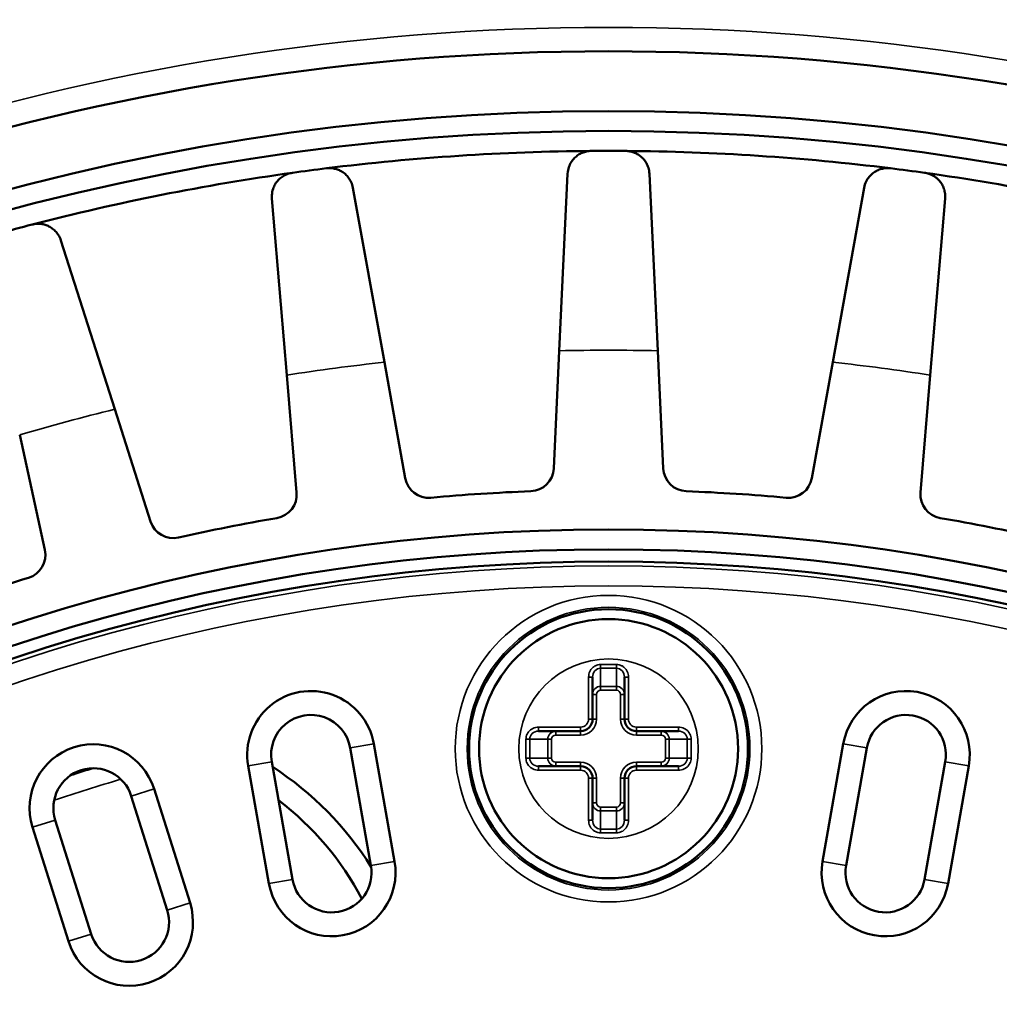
# Model space of a CAD drawing. Header units: millimetres. Extents: x 38 to 2514, y 38 to 1622.
# Tile 181 of 256: x 1060 to 1084, y 1366 to 1391. Entities that reach past the tile are written whole.
import ezdxf

# ---------------------------------------------------------------- set-up
doc = ezdxf.new("R2010")
doc.units = ezdxf.units.MM
doc.header["$LTSCALE"] = 7.692308
for name, color, linetype, lineweight in [('Dimension (ISO)', 7, 'Continuous', 25), ('Visible (ISO)', 7, 'Continuous', 50), ('Visible Narrow (ISO)', 7, 'Continuous', 35)]:
    doc.layers.add(name, color=color, linetype=linetype, lineweight=lineweight)
doc.styles.add('Note Text (ANSI)', font='tahoma.ttf')
doc.dimstyles.new('Default (ISO)', dxfattribs={"dimscale": 7.692308, "dimtxt": 1, "dimasz": 2.5, "dimexe": 3.175, "dimexo": 0, "dimgap": 0.762, "dimtad": 1, "dimrnd": 1e-08, "dimzin": 0, "dimdsep": 46, "dimtxsty": 'Note Text (ANSI)', "dimcen": 0.09, "dimdle": 10, "dimclrd": 1, "dimclre": 1, "dimclrt": 1, "dimazin": 0, "dimtfac": 3.5052, "dimtmove": 0, "dimatfit": 3, "dimfxl": 1, "dimtolj": 1, "dimtzin": 0, "dimlwd": -1, "dimlwe": -1, "dimarcsym": 0})

# ---------------------------------------------------------------- blocks, each defined once
blk = doc.blocks.new('*D12')
at = {"layer": 'Defpoints', "color": 0, "transparency": 16777216}
for p in [(1080.375, 1332.994), (1068.856, 1326.968)]:
    blk.add_point(p, dxfattribs=at)
at = {"layer": 'Dimension (ISO)', "color": 1, "transparency": 16777216}
for p, q in [((1097.416, 1341.906), (1312.118, 1454.205)), ((1068.856, 1326.968), (1080.375, 1332.994)), ((1051.815, 1318.055), (1034.774, 1309.143))]:
    blk.add_line(p, q, dxfattribs=at)
for points in [[(1095.93, 1344.747), (1098.901, 1339.066), (1080.375, 1332.994)], [(1050.33, 1320.896), (1053.301, 1315.215), (1068.856, 1326.968)]]:
    blk.add_solid(points, dxfattribs=at)
at = {"layer": 'Dimension (ISO)', "color": 1, "transparency": 16777216, "insert": (1200.171, 1413.624), "char_height": 7.69231, "attachment_point": 1, "rotation": 27.6114, "style": 'Note Text (ANSI)'}
blk.add_mtext('\\A1;∅13.00 mm [∅0.512 in]', dxfattribs=at)

msp = doc.modelspace()

# ---------------------------------------------------------------- linework, layer by layer
at = {"layer": 'Visible (ISO)'}
for p, q in [((1073.3801, 1382.4648), (1073.5888, 1386.9075)), ((1075.8507, 1382.4648), (1075.6419, 1386.9075)), ((1068.9896, 1382.1771), (1068.2027, 1386.5545)), ((1080.2411, 1382.1771), (1081.028, 1386.5545)), ((1066.5401, 1381.8546), (1066.1672, 1386.2865)), ((1082.6907, 1381.8545), (1083.0635, 1386.2865)), ((1062.2248, 1380.9962), (1060.8733, 1385.2335)), ((1073.3801, 1382.4648), (1073.2414, 1379.5135)), ((1075.9894, 1379.5135), (1075.8507, 1382.4648)), ((1069.5124, 1379.2691), (1068.9896, 1382.1771)), ((1080.2411, 1382.1771), (1079.7184, 1379.2691)), ((1066.5401, 1381.8546), (1066.7878, 1378.9104)), ((1082.443, 1378.9104), (1082.6907, 1381.8546)), ((1063.1226, 1378.1814), (1062.2248, 1380.9962)), ((1059.8383, 1380.3567), (1060.4682, 1377.4701)), ((1074.2154, 1373.221), (1074.2154, 1374.2768)), ((1075.0154, 1374.2768), (1075.0154, 1373.221)), ((1072.8595, 1372.921), (1073.9154, 1372.921)), ((1075.3154, 1372.921), (1076.3712, 1372.921)), ((1068.1333, 1372.5014), (1068.6543, 1369.5469)), ((1068.7242, 1372.6055), (1069.2451, 1369.6511)), ((1079.9856, 1369.6511), (1080.5066, 1372.6055)), ((1080.5765, 1369.5469), (1081.0974, 1372.5014)), ((1066.0938, 1369.0954), (1065.5728, 1372.0499)), ((1066.6846, 1369.1996), (1066.1637, 1372.1541)), ((1073.9154, 1372.041), (1072.8595, 1372.041)), ((1076.3712, 1372.041), (1075.3154, 1372.041)), ((1083.0671, 1372.1541), (1082.5461, 1369.1996)), ((1083.6579, 1372.0499), (1083.137, 1369.0954)), ((1074.2154, 1370.6851), (1074.2154, 1371.741)), ((1075.0154, 1371.741), (1075.0154, 1370.6851)), ((1063.211, 1371.4719), (1064.1131, 1368.6108)), ((1062.6388, 1371.2915), (1063.5409, 1368.4304)), ((1061.0612, 1367.6485), (1060.1591, 1370.5097)), ((1061.6334, 1367.8289), (1060.7313, 1370.6901))]:
    msp.add_line(p, q, dxfattribs=at)
for centre, radius in [((1074.6154, 1329.981), 92.2022), ((1074.6154, 1329.981), 91.8592), ((1074.6154, 1372.481), 3.5), ((1074.6154, 1372.481), 3.25)]:
    msp.add_circle(centre, radius, dxfattribs=at)
for centre, radius, start, end in [((1074.6154, 1329.981), 60, 19.471221, 160.528779), ((1074.6154, 1329.981), 58.5, 19.991476, 160.008524), ((1074.6154, 1329.981), 58.5, 19.991476, 160.008524), ((1074.6154, 1329.981), 58, 20.171271, 159.828729), ((1074.6154, 1329.981), 57.5, 90.430178, 97.069822), ((1074.6154, 1329.981), 57.5, 89.569822, 90.430178), ((1074.6154, 1329.981), 57.5, 82.930178, 89.569822), ((1074.6154, 1329.981), 57.5, 97.069822, 97.930178), ((1074.6154, 1329.981), 57.5, 82.069822, 82.930178), ((1074.6154, 1329.981), 57.5, 97.930178, 104.569822), ((1074.6154, 1329.981), 57.5, 75.430178, 82.069822), ((1074.6154, 1329.981), 57.5, 104.569822, 105.430178), ((1072.642, 1379.5417), 0.6, 272.28015, 357.30929), ((1076.5888, 1379.5417), 0.6, 182.69071, 267.71985), ((1070.1029, 1379.3753), 0.6, 190.19071, 275.21985), ((1079.1279, 1379.3753), 0.6, 264.78015, 349.80929), ((1066.1899, 1378.8601), 0.6, 279.78015, 4.80929), ((1074.6154, 1329.981), 49, 92.28015, 95.21985), ((1074.6154, 1329.981), 49, 84.78015, 87.71985), ((1083.0408, 1378.8601), 0.6, 175.19071, 260.21985), ((1063.6943, 1378.3637), 0.6, 197.69071, 282.71985), ((1074.6154, 1329.981), 49, 99.78015, 102.71985), ((1074.6154, 1329.981), 49, 77.28015, 80.21985), ((1074.6154, 1329.981), 48, 24.62432, 155.37568), ((1074.6154, 1329.981), 47.5, 24.90106, 155.09894), ((1059.882, 1377.3422), 0.6, 287.28015, 12.30929), ((1074.6154, 1329.981), 47.1937, 25.07383, 154.92617), ((1074.6154, 1329.981), 49, 107.28015, 110.21985), ((1067.1485, 1372.3277), 1.6, 10, 190), ((1082.0823, 1372.3277), 1.6, 350, 170), ((1067.1485, 1372.3277), 1, 10, 190), ((1073.9154, 1373.221), 0.3, 270, 0), ((1075.3154, 1373.221), 0.3, 180, 270), ((1082.0823, 1372.3277), 1, 350, 170), ((1061.685, 1370.9908), 1.6, 17.5, 197.5), ((1061.685, 1370.9908), 1, 17.5, 197.5), ((1061.7896, 1365.2194), 8.1, 31.98284, 57.11962), ((1073.9154, 1371.741), 0.3, 0, 90), ((1075.3154, 1371.741), 0.3, 90, 180), ((1061.7896, 1365.2194), 7.5, 27.79823, 52.70059), ((1067.6695, 1369.3733), 1.6, 190, 10), ((1067.6695, 1369.3733), 1, 190, 10), ((1081.5613, 1369.3733), 1.6, 170, 350), ((1081.5613, 1369.3733), 1, 170, 350), ((1062.5872, 1368.1297), 1.6, 197.5, 17.5), ((1062.5872, 1368.1297), 1, 197.5, 17.5)]:
    msp.add_arc(centre, radius, start, end, dxfattribs=at)
for points in [[(1073.5888, 1386.9075), (1073.5917, 1386.9685), (1073.6151, 1387.0778), (1073.6787, 1387.2057), (1073.7608, 1387.3065), (1073.8542, 1387.3827), (1073.9587, 1387.4371), (1074.0577, 1387.4692), (1074.1456, 1387.4785), (1074.1837, 1387.4794)], [(1075.0471, 1387.4794), (1075.0802, 1387.4786), (1075.16, 1387.4711), (1075.2451, 1387.4465), (1075.339, 1387.4046), (1075.4242, 1387.3462), (1075.5015, 1387.2712), (1075.5681, 1387.177), (1075.62, 1387.0607), (1075.6394, 1386.9623), (1075.6419, 1386.9075)], [(1067.5384, 1387.0438), (1067.5712, 1387.0473), (1067.6513, 1387.0504), (1067.7389, 1387.0371), (1067.8375, 1387.0078), (1067.9296, 1386.961), (1068.0161, 1386.8967), (1068.0944, 1386.8121), (1068.161, 1386.7035), (1068.193, 1386.6084), (1068.2027, 1386.5545)], [(1081.028, 1386.5545), (1081.0388, 1386.6146), (1081.0763, 1386.7199), (1081.1561, 1386.8384), (1081.2506, 1386.9276), (1081.3531, 1386.991), (1081.4639, 1387.0312), (1081.5662, 1387.0502), (1081.6545, 1387.0479), (1081.6924, 1387.0438)], [(1066.1672, 1386.2865), (1066.1621, 1386.3473), (1066.1711, 1386.4588), (1066.2174, 1386.5939), (1066.2857, 1386.7045), (1066.3683, 1386.7923), (1066.4648, 1386.8598), (1066.5587, 1386.9046), (1066.6447, 1386.9253), (1066.6823, 1386.9311)], [(1082.5484, 1386.9311), (1082.5811, 1386.926), (1082.6593, 1386.9082), (1082.7404, 1386.8727), (1082.8281, 1386.8189), (1082.9049, 1386.7499), (1082.9718, 1386.6654), (1083.0255, 1386.5633), (1083.0618, 1386.4413), (1083.0681, 1386.3411), (1083.0636, 1386.2865)], [(1060.1507, 1385.6319), (1060.1829, 1385.6397), (1060.2618, 1385.6532), (1060.3504, 1385.6514), (1060.452, 1385.6352), (1060.5494, 1385.6009), (1060.6435, 1385.5484), (1060.7322, 1385.4747), (1060.8124, 1385.3758), (1060.8566, 1385.2857), (1060.8733, 1385.2335)]]:
    msp.add_open_spline(points, degree=3, dxfattribs=at)
at = {"layer": 'Visible Narrow (ISO)'}
for p, q in [((1074.4154, 1374.593), (1074.8154, 1374.593)), ((1074.4154, 1374.4982), (1074.4154, 1374.593)), ((1074.4154, 1374.4982), (1074.8154, 1374.4982)), ((1074.4154, 1374.4982), (1074.4154, 1374.0438)), ((1074.8154, 1374.4982), (1074.8154, 1374.593)), ((1074.8154, 1374.0438), (1074.8154, 1374.4982)), ((1074.1154, 1373.221), (1074.1154, 1374.2768)), ((1074.2154, 1374.2768), (1074.1154, 1374.2768)), ((1075.0154, 1374.2768), (1075.1154, 1374.2768)), ((1075.1154, 1374.2768), (1075.1154, 1373.221)), ((1074.4154, 1373.9489), (1074.4154, 1374.0438)), ((1074.4154, 1374.0438), (1074.8154, 1374.0438)), ((1074.4154, 1373.9489), (1074.8154, 1373.9489)), ((1074.8154, 1373.9489), (1074.8154, 1374.0438)), ((1074.3154, 1373.8435), (1074.2154, 1373.8435)), ((1074.3154, 1373.221), (1074.3154, 1373.8435)), ((1074.9154, 1373.8435), (1074.9154, 1373.221)), ((1074.9154, 1373.8435), (1075.0154, 1373.8435)), ((1074.2154, 1373.221), (1074.1154, 1373.221)), ((1074.3154, 1373.221), (1074.2154, 1373.221)), ((1074.9154, 1373.221), (1075.0154, 1373.221)), ((1075.0154, 1373.221), (1075.1154, 1373.221)), ((1072.8595, 1373.021), (1073.9154, 1373.021)), ((1072.8595, 1372.921), (1072.8595, 1373.021)), ((1073.9154, 1372.921), (1073.9154, 1373.021)), ((1075.3154, 1373.021), (1076.3712, 1373.021)), ((1075.3154, 1372.921), (1075.3154, 1373.021)), ((1076.3712, 1372.921), (1076.3712, 1373.021)), ((1072.5433, 1372.241), (1072.5433, 1372.721)), ((1072.6382, 1372.721), (1072.5433, 1372.721)), ((1072.6382, 1372.241), (1072.6382, 1372.721)), ((1073.0926, 1372.721), (1072.6382, 1372.721)), ((1073.0926, 1372.241), (1073.0926, 1372.721)), ((1073.1875, 1372.721), (1073.0926, 1372.721)), ((1073.1875, 1372.241), (1073.1875, 1372.721)), ((1073.2929, 1372.821), (1073.2929, 1372.921)), ((1073.2929, 1372.821), (1073.9154, 1372.821)), ((1073.9154, 1372.821), (1073.9154, 1372.921)), ((1075.3154, 1372.821), (1075.3154, 1372.921)), ((1075.3154, 1372.821), (1075.9379, 1372.821)), ((1075.9379, 1372.821), (1075.9379, 1372.921)), ((1076.0433, 1372.721), (1076.0433, 1372.241)), ((1076.0433, 1372.721), (1076.1382, 1372.721)), ((1076.5926, 1372.721), (1076.1382, 1372.721)), ((1076.1382, 1372.721), (1076.1382, 1372.241)), ((1076.5926, 1372.721), (1076.6875, 1372.721)), ((1076.5926, 1372.721), (1076.5926, 1372.241)), ((1076.6875, 1372.721), (1076.6875, 1372.241)), ((1068.7242, 1372.6055), (1068.1333, 1372.5014)), ((1080.5066, 1372.6055), (1081.0974, 1372.5014)), ((1072.6382, 1372.241), (1072.5433, 1372.241)), ((1072.6382, 1372.241), (1073.0926, 1372.241)), ((1073.1875, 1372.241), (1073.0926, 1372.241)), ((1076.0433, 1372.241), (1076.1382, 1372.241)), ((1076.1382, 1372.241), (1076.5926, 1372.241)), ((1076.5926, 1372.241), (1076.6875, 1372.241)), ((1065.5728, 1372.0499), (1066.1637, 1372.1541)), ((1072.8595, 1372.041), (1072.8595, 1371.941)), ((1073.9154, 1372.141), (1073.2929, 1372.141)), ((1073.2929, 1372.141), (1073.2929, 1372.041)), ((1073.9154, 1372.141), (1073.9154, 1372.041)), ((1073.9154, 1372.041), (1073.9154, 1371.941)), ((1075.9379, 1372.141), (1075.3154, 1372.141)), ((1075.3154, 1372.141), (1075.3154, 1372.041)), ((1075.3154, 1372.041), (1075.3154, 1371.941)), ((1075.9379, 1372.141), (1075.9379, 1372.041)), ((1076.3712, 1372.041), (1076.3712, 1371.941)), ((1083.6579, 1372.0499), (1083.0671, 1372.1541)), ((1073.9154, 1371.941), (1072.8595, 1371.941)), ((1074.1154, 1370.6851), (1074.1154, 1371.741)), ((1074.2154, 1371.741), (1074.1154, 1371.741)), ((1074.3154, 1371.741), (1074.2154, 1371.741)), ((1074.3154, 1371.1185), (1074.3154, 1371.741)), ((1074.9154, 1371.741), (1074.9154, 1371.1185)), ((1074.9154, 1371.741), (1075.0154, 1371.741)), ((1075.0154, 1371.741), (1075.1154, 1371.741)), ((1075.1154, 1371.741), (1075.1154, 1370.6851)), ((1076.3712, 1371.941), (1075.3154, 1371.941)), ((1063.211, 1371.4719), (1062.6388, 1371.2915)), ((1074.3154, 1371.1185), (1074.2154, 1371.1185)), ((1074.8154, 1371.013), (1074.4154, 1371.013)), ((1074.4154, 1371.013), (1074.4154, 1370.9182)), ((1074.8154, 1371.013), (1074.8154, 1370.9182)), ((1074.9154, 1371.1185), (1075.0154, 1371.1185)), ((1074.4154, 1370.9182), (1074.4154, 1370.4638)), ((1074.8154, 1370.9182), (1074.4154, 1370.9182)), ((1074.8154, 1370.4638), (1074.8154, 1370.9182)), ((1060.1591, 1370.5097), (1060.7313, 1370.6901)), ((1074.2154, 1370.6851), (1074.1154, 1370.6851)), ((1075.0154, 1370.6851), (1075.1154, 1370.6851)), ((1074.8154, 1370.4638), (1074.4154, 1370.4638)), ((1074.4154, 1370.4638), (1074.4154, 1370.3689)), ((1074.8154, 1370.3689), (1074.4154, 1370.3689)), ((1074.8154, 1370.4638), (1074.8154, 1370.3689)), ((1069.2451, 1369.6511), (1068.6543, 1369.5469)), ((1079.9856, 1369.6511), (1080.5765, 1369.5469)), ((1066.0938, 1369.0954), (1066.6846, 1369.1996)), ((1083.137, 1369.0954), (1082.5461, 1369.1996)), ((1064.1131, 1368.6108), (1063.5409, 1368.4304)), ((1061.0612, 1367.6485), (1061.6334, 1367.8289))]:
    msp.add_line(p, q, dxfattribs=at)
for centre, radius in [((1074.6154, 1329.981), 92.0855), ((1074.6154, 1372.481), 3.8472), ((1074.6154, 1372.481), 3.5472), ((1074.6154, 1372.481), 2.25)]:
    msp.add_circle(centre, radius, dxfattribs=at)
for centre, radius, start, end in [((1074.6154, 1329.981), 78.5, 11.218697, 168.781303), ((1074.6154, 1329.981), 60.6, 19.270779, 160.729221), ((1074.6154, 1329.981), 52.4984, 88.65166, 91.34834), ((1074.6154, 1329.981), 52.4984, 96.15166, 98.84834), ((1074.6154, 1329.981), 52.4984, 81.15166, 83.84834), ((1074.6154, 1329.981), 52.4984, 103.65166, 106.34834), ((1074.6154, 1329.981), 47.1936, 25.07387, 154.92613), ((1074.6154, 1329.981), 47.0846, 25.13595, 154.86405), ((1074.6154, 1329.981), 46.5847, 25.42477, 154.57523), ((1073.9154, 1373.221), 0.2, 270, 0), ((1073.9154, 1373.221), 0.4, 270, 0), ((1075.3154, 1373.221), 0.4, 180, 270), ((1075.3154, 1373.221), 0.2, 180, 270), ((1074.6154, 1329.9563), 43.975, 107.0846, 107.89564), ((1073.9154, 1371.741), 0.4, 0, 90), ((1075.3154, 1371.741), 0.4, 90, 180), ((1074.6154, 1329.9563), 43.5129, 106.33526, 108.64498), ((1073.9154, 1371.741), 0.2, 0, 90), ((1075.3154, 1371.741), 0.2, 90, 180)]:
    msp.add_arc(centre, radius, start, end, dxfattribs=at)
for centre, major_axis, ratio, start_param, end_param in [((1074.4152, 1374.277), (-0.0007, -0.2212), 0.9034778, 3.144269, 4.7160238), ((1074.8155, 1374.277), (0.0007, -0.2212), 0.9034779, 1.5671609, 3.138916), ((1074.4153, 1373.8435), (-0.009, -0.2), 0.9985611, 3.186423, 4.7573898), ((1074.4155, 1373.8433), (0.0011, -0.1056), 0.9486683, 3.1320453, 4.7011712), ((1074.8154, 1373.8435), (0.009, -0.2), 0.9985611, 1.5257851, 3.0967518), ((1074.8152, 1373.8433), (-0.0011, -0.1056), 0.9486683, 1.5820146, 3.1511406), ((1072.8594, 1372.7211), (0.2212, 0.0007), 0.9034779, 1.5671609, 3.138916), ((1073.2928, 1372.721), (0.2, 0.009), 0.9985611, 1.5257851, 3.0967518), ((1073.293, 1372.7208), (0.1056, -0.0011), 0.9486683, 1.5820146, 3.1511406), ((1075.9379, 1372.721), (0.2, -0.009), 0.9985611, 0.0448304, 1.6157971), ((1075.9378, 1372.7208), (0.1056, 0.0011), 0.9486683, 6.273638, 7.8427638), ((1076.3714, 1372.7211), (0.2212, -0.0007), 0.9034778, 0.0026764, 1.5744312), ((1072.8594, 1372.2408), (0.2212, -0.0007), 0.9034778, 3.144269, 4.7160238), ((1073.2928, 1372.2409), (0.2, -0.009), 0.9985611, 3.186423, 4.7573898), ((1073.293, 1372.2411), (0.1056, 0.0011), 0.9486683, 3.1320453, 4.7011712), ((1075.9378, 1372.2411), (0.1056, -0.0011), 0.9486683, 4.7236072, 6.2927332), ((1075.9379, 1372.2409), (0.2, 0.009), 0.9985611, 4.6673778, 6.2383445), ((1076.3714, 1372.2408), (0.2212, 0.0007), 0.9034779, 4.7087535, 6.2805087), ((1074.4153, 1371.1184), (0.009, -0.2), 0.9985611, 4.6673778, 6.2383445), ((1074.4155, 1371.1186), (-0.0011, -0.1056), 0.9486683, 4.7236072, 6.2927332), ((1074.8152, 1371.1186), (0.0011, -0.1056), 0.9486683, 6.273638, 7.8427638), ((1074.8154, 1371.1184), (-0.009, -0.2), 0.9985611, 0.0448304, 1.6157971), ((1074.4152, 1370.685), (0.0007, -0.2212), 0.9034779, 4.7087535, 6.2805087), ((1074.8155, 1370.685), (-0.0007, -0.2212), 0.9034778, 0.0026764, 1.5744312)]:
    msp.add_ellipse(centre, major_axis=major_axis, ratio=ratio, start_param=start_param, end_param=end_param, dxfattribs=at)
for points in [[(1074.1154, 1374.2768), (1074.1154, 1374.3014), (1074.1206, 1374.3493), (1074.1444, 1374.419), (1074.1819, 1374.4797), (1074.2308, 1374.5294), (1074.2878, 1374.5659), (1074.3507, 1374.5882), (1074.3935, 1374.593), (1074.4154, 1374.593)], [(1074.8154, 1374.593), (1074.8373, 1374.593), (1074.8801, 1374.5882), (1074.943, 1374.5659), (1075, 1374.5294), (1075.0488, 1374.4797), (1075.0864, 1374.419), (1075.1101, 1374.3493), (1075.1154, 1374.3014), (1075.1154, 1374.2768)], [(1072.5433, 1372.721), (1072.5433, 1372.7428), (1072.5482, 1372.7856), (1072.5705, 1372.8485), (1072.6069, 1372.9056), (1072.6566, 1372.9544), (1072.7174, 1372.992), (1072.7871, 1373.0157), (1072.8349, 1373.021), (1072.8595, 1373.021)], [(1076.3712, 1373.021), (1076.3959, 1373.021), (1076.4437, 1373.0157), (1076.5134, 1372.992), (1076.5741, 1372.9544), (1076.6238, 1372.9056), (1076.6603, 1372.8485), (1076.6826, 1372.7856), (1076.6875, 1372.7428), (1076.6875, 1372.721)], [(1072.8595, 1371.941), (1072.8349, 1371.941), (1072.7871, 1371.9462), (1072.7174, 1371.97), (1072.6566, 1372.0075), (1072.6069, 1372.0564), (1072.5705, 1372.1134), (1072.5482, 1372.1763), (1072.5433, 1372.2191), (1072.5433, 1372.241)], [(1076.6875, 1372.241), (1076.6875, 1372.2191), (1076.6826, 1372.1763), (1076.6603, 1372.1134), (1076.6238, 1372.0564), (1076.5741, 1372.0075), (1076.5134, 1371.97), (1076.4437, 1371.9462), (1076.3959, 1371.941), (1076.3712, 1371.941)], [(1074.4154, 1370.3689), (1074.3935, 1370.3689), (1074.3507, 1370.3738), (1074.2878, 1370.3961), (1074.2308, 1370.4325), (1074.1819, 1370.4822), (1074.1444, 1370.543), (1074.1206, 1370.6127), (1074.1154, 1370.6605), (1074.1154, 1370.6851)], [(1075.1154, 1370.6851), (1075.1154, 1370.6605), (1075.1101, 1370.6127), (1075.0864, 1370.543), (1075.0488, 1370.4822), (1075, 1370.4325), (1074.943, 1370.3961), (1074.8801, 1370.3738), (1074.8373, 1370.3689), (1074.8154, 1370.3689)]]:
    msp.add_open_spline(points, degree=3, dxfattribs=at)

# ---------------------------------------------------------------- dimensions: what is measured, and where the dimension line sits
at = {"layer": 'Dimension (ISO)', "color": 1, "true_color": 0xff0000}
dim = msp.add_diameter_dim_2p(p1=(1068.8557, 1326.9684), p2=(1080.3751, 1332.9935), text='<> mm [∅0.512 in]', dimstyle='Default (ISO)', override={"dimgap": 0.762, "dimdec": 2, "dimlfac": 1, "dimpost": '', "dimtol": 0, "dimlim": 0, "dimtp": 0, "dimtm": 0, "dimtdec": 2, "dimatfit": 2}, dxfattribs=at)
dim.commit()
dim.dimension.update_dxf_attribs({"geometry": '*D12', "text_midpoint": (1257.238, 1425.5001), "dimtype": 163})

doc.saveas('drawing.dxf')
